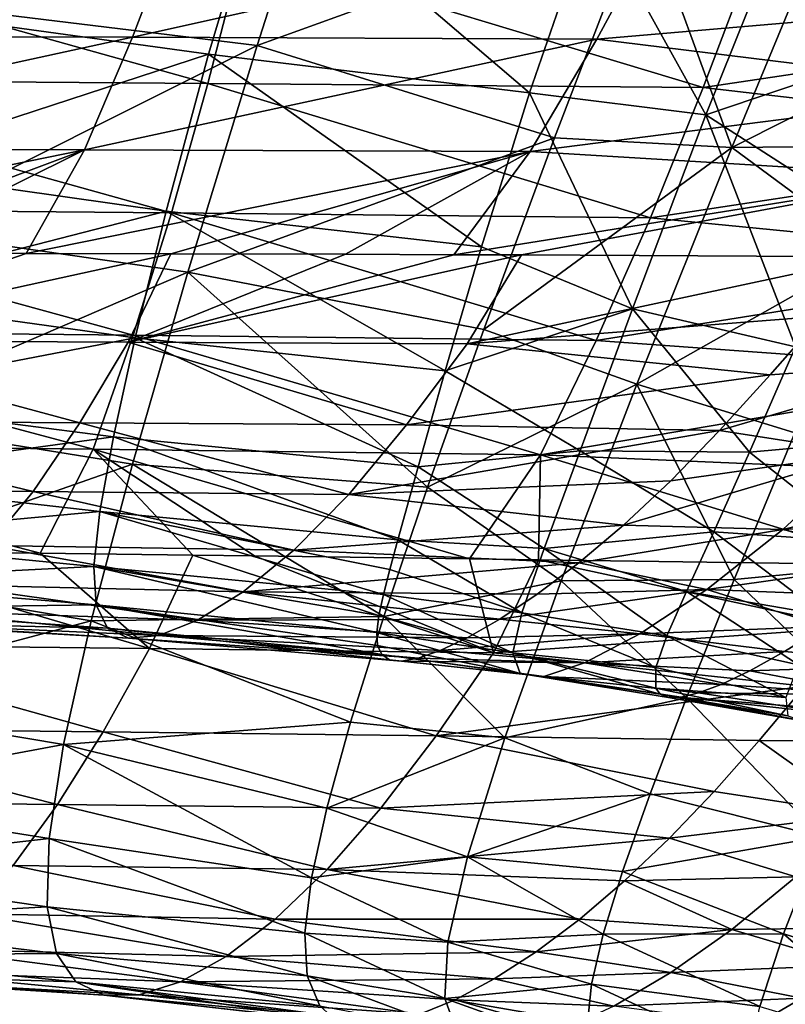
# Model space of a CAD drawing. Header units: metres. Extents: x -105 to 105, y -117 to 62.
# Tile 151 of 256: x -41.41 to -35.2, y -17.37 to -9.38. Entities that reach past the tile are written whole.
import ezdxf

# ---------------------------------------------------------------- set-up
doc = ezdxf.new("R2010")
doc.units = ezdxf.units.M
doc.layers.add('solid_509432_AD150_SW0001', color=7, linetype='CONTINUOUS')

msp = doc.modelspace()

# ---------------------------------------------------------------- linework, layer by layer
at = {"layer": 'solid_509432_AD150_SW0001'}
for points in [[(-39.482361, -9.586516, 14.583626), (-38.812752, -7.492474, 15.543818), (-42.040581, -9.275064, 14.618059)], [(-36.347904, -8.452003, 15.274841), (-38.812752, -7.492474, 15.543818), (-39.482361, -9.586516, 14.583626)], [(-42.418621, -9.308516, 10.928452), (-39.420975, -8.132145, 11.905692), (-39.876682, -9.656735, 10.842752)], [(-37.270935, -9.970977, 10.946233), (-39.876682, -9.656735, 10.842752), (-39.420975, -8.132145, 11.905692)], [(-36.760387, -8.489724, 11.893557), (-37.270935, -9.970977, 10.946233), (-39.420975, -8.132145, 11.905692)], [(-35.841137, -10.148978, 11.064911), (-36.760387, -8.489724, 11.893557), (-35.038307, -8.145774, 12.226793)], [(-34.030338, -9.536588, 11.718779), (-35.841137, -10.148978, 11.064911), (-35.038307, -8.145774, 12.226793)], [(-35.630409, -10.415154, 14.536986), (-34.713074, -8.20131, 15.47189), (-36.347904, -8.452003, 15.274841)], [(-33.703434, -9.444718, 15.155246), (-34.713074, -8.20131, 15.47189), (-35.630409, -10.415154, 14.536986)], [(-37.067665, -10.334872, 14.410605), (-36.347904, -8.452003, 15.274841), (-39.482361, -9.586516, 14.583626)], [(-35.630409, -10.415154, 14.536986), (-36.347904, -8.452003, 15.274841), (-37.067665, -10.334872, 14.410605)], [(-40.122093, -8.541441, -10.626328), (-44.207996, -8.529281, -10.643932), (-44.436878, -9.513595, -9.834727)], [(-40.494041, -9.519418, -9.821655), (-40.122093, -8.541441, -10.626328), (-44.436878, -9.513595, -9.834727)], [(-36.200279, -8.562508, -10.602253), (-40.122093, -8.541441, -10.626328), (-40.494041, -9.519418, -9.821655)], [(-35.841137, -10.148978, 11.064911), (-37.270935, -9.970977, 10.946233), (-36.760387, -8.489724, 11.893557)], [(-36.725971, -9.535729, -9.803094), (-36.200279, -8.562508, -10.602253), (-40.494041, -9.519418, -9.821655)], [(-32.809746, -9.196153, -10.099157), (-36.200279, -8.562508, -10.602253), (-36.725971, -9.535729, -9.803094)], [(-39.883011, -9.895075, -13.292694), (-44.062233, -9.863654, -13.292457), (-43.89537, -8.77205, -13.988195)], [(-39.598984, -8.797725, -13.987634), (-39.883011, -9.895075, -13.292694), (-43.89537, -8.77205, -13.988195)], [(-35.861855, -9.927271, -13.293218), (-39.883011, -9.895075, -13.292694), (-39.598984, -8.797725, -13.987634)], [(-35.443687, -8.820636, -13.987336), (-35.861855, -9.927271, -13.293218), (-39.598984, -8.797725, -13.987634)], [(-31.616196, -9.295052, -13.716521), (-35.861855, -9.927271, -13.293218), (-35.443687, -8.820636, -13.987336)], [(-33.361004, -9.948115, -9.425392), (-32.809746, -9.196153, -10.099157), (-36.725971, -9.535729, -9.803094)], [(-39.482361, -9.586516, 14.583626), (-42.040581, -9.275064, 14.618059), (-42.465229, -11.078733, 13.467602)], [(-42.70129, -10.578609, 9.752792), (-42.418621, -9.308516, 10.928452), (-39.876682, -9.656735, 10.842752)], [(-31.616196, -9.295052, -13.716521), (-32.160118, -10.357281, -13.012868), (-35.861855, -9.927271, -13.293218)], [(-40.494041, -9.519418, -9.821655), (-44.436878, -9.513595, -9.834727), (-44.683197, -10.430656, -8.928822)], [(-34.120415, -10.397776, 14.748985), (-33.703434, -9.444718, 15.155246), (-35.630409, -10.415154, 14.536986)], [(-40.884296, -10.433743, -8.919647), (-40.494041, -9.519418, -9.821655), (-44.683197, -10.430656, -8.928822)], [(-40.044949, -11.42778, 13.456641), (-39.482361, -9.586516, 14.583626), (-42.465229, -11.078733, 13.467602)], [(-36.725971, -9.535729, -9.803094), (-40.494041, -9.519418, -9.821655), (-40.884296, -10.433743, -8.919647)], [(-37.266945, -10.445975, -8.90749), (-36.725971, -9.535729, -9.803094), (-40.884296, -10.433743, -8.919647)], [(-37.067665, -10.334872, 14.410605), (-39.482361, -9.586516, 14.583626), (-40.044949, -11.42778, 13.456641)], [(-33.361004, -9.948115, -9.425392), (-36.725971, -9.535729, -9.803094), (-37.266945, -10.445975, -8.90749)], [(-34.030338, -9.536588, 11.718779), (-34.634132, -10.925756, 10.828826), (-35.841137, -10.148978, 11.064911)], [(-42.70129, -10.578609, 9.752792), (-39.876682, -9.656735, 10.842752), (-40.220631, -10.93262, 9.693029)], [(-37.662811, -11.220448, 9.927027), (-40.220631, -10.93262, 9.693029), (-39.876682, -9.656735, 10.842752)], [(-37.270935, -9.970977, 10.946233), (-37.662811, -11.220448, 9.927027), (-39.876682, -9.656735, 10.842752)], [(-40.178513, -10.945267, -12.503773), (-44.239613, -10.909577, -12.502876), (-44.062233, -9.863654, -13.292457)], [(-39.883011, -9.895075, -13.292694), (-40.178513, -10.945267, -12.503773), (-44.062233, -9.863654, -13.292457)], [(-36.289845, -10.985033, -12.504969), (-40.178513, -10.945267, -12.503773), (-39.883011, -9.895075, -13.292694)], [(-35.861855, -9.927271, -13.293218), (-36.289845, -10.985033, -12.504969), (-39.883011, -9.895075, -13.292694)], [(-36.43692, -11.724527, 9.801767), (-37.662811, -11.220448, 9.927027), (-37.270935, -9.970977, 10.946233)], [(-36.43692, -11.724527, 9.801767), (-37.270935, -9.970977, 10.946233), (-35.841137, -10.148978, 11.064911)], [(-33.91518, -10.650101, -8.697686), (-33.361004, -9.948115, -9.425392), (-37.266945, -10.445975, -8.90749)], [(-32.160118, -10.357281, -13.012868), (-36.289845, -10.985033, -12.504969), (-35.861855, -9.927271, -13.293218)], [(-35.112614, -12.033549, 9.920726), (-36.43692, -11.724527, 9.801767), (-35.841137, -10.148978, 11.064911)], [(-34.634132, -10.925756, 10.828826), (-35.112614, -12.033549, 9.920726), (-35.841137, -10.148978, 11.064911)], [(-37.643856, -11.892834, 13.493168), (-37.067665, -10.334872, 14.410605), (-40.044949, -11.42778, 13.456641)], [(-35.630409, -10.415154, 14.536986), (-37.067665, -10.334872, 14.410605), (-37.643856, -11.892834, 13.493168)], [(-32.160118, -10.357281, -13.012868), (-32.693146, -11.33754, -12.247749), (-36.289845, -10.985033, -12.504969)], [(-40.884296, -10.433743, -8.919647), (-44.683197, -10.430656, -8.928822), (-44.993847, -11.270594, -7.931984)], [(-40.884296, -10.433743, -8.919647), (-44.993847, -11.270594, -7.931984), (-43.120949, -11.272478, -7.928223)], [(-40.884296, -10.433743, -8.919647), (-43.120949, -11.272478, -7.928223), (-42.573418, -11.273236, -7.927083)], [(-40.884296, -10.433743, -8.919647), (-42.573418, -11.273236, -7.927083), (-41.357182, -11.275324, -7.924548)], [(-37.266945, -10.445975, -8.90749), (-40.884296, -10.433743, -8.919647), (-41.357182, -11.275324, -7.924548)], [(-37.266945, -10.445975, -8.90749), (-41.357182, -11.275324, -7.924548), (-40.183331, -11.277942, -7.922177)], [(-37.266945, -10.445975, -8.90749), (-40.183331, -11.277942, -7.922177), (-38.765194, -11.282029, -7.919556)], [(-37.266945, -10.445975, -8.90749), (-38.765194, -11.282029, -7.919556), (-37.886337, -11.285139, -7.918142)], [(-33.91518, -10.650101, -8.697686), (-37.266945, -10.445975, -8.90749), (-37.886337, -11.285139, -7.918142)], [(-36.400547, -12.336628, 13.446423), (-35.630409, -10.415154, 14.536986), (-37.643856, -11.892834, 13.493168)], [(-34.491833, -11.25677, 14.333287), (-35.630409, -10.415154, 14.536986), (-36.400547, -12.336628, 13.446423)], [(-34.491833, -11.25677, 14.333287), (-34.120415, -10.397776, 14.748985), (-35.630409, -10.415154, 14.536986)], [(-42.90694, -11.623392, 8.526102), (-42.70129, -10.578609, 9.752792), (-40.220631, -10.93262, 9.693029)], [(-33.91518, -10.650101, -8.697686), (-37.886337, -11.285139, -7.918142), (-37.337589, -11.287327, -7.917365)], [(-33.91518, -10.650101, -8.697686), (-37.337589, -11.287327, -7.917365), (-34.47554, -11.302171, -7.915103)], [(-40.488331, -11.938685, -11.622815), (-44.430313, -11.900586, -11.621634), (-44.239613, -10.909577, -12.502876)], [(-40.178513, -10.945267, -12.503773), (-40.488331, -11.938685, -11.622815), (-44.239613, -10.909577, -12.502876)], [(-42.90694, -11.623392, 8.526102), (-40.220631, -10.93262, 9.693029), (-40.472172, -11.961745, 8.506871)], [(-36.729866, -11.983363, -11.624305), (-40.488331, -11.938685, -11.622815), (-40.178513, -10.945267, -12.503773)], [(-37.956032, -12.228888, 8.879092), (-40.472172, -11.961745, 8.506871), (-40.220631, -10.93262, 9.693029)], [(-37.662811, -11.220448, 9.927027), (-37.956032, -12.228888, 8.879092), (-40.220631, -10.93262, 9.693029)], [(-36.289845, -10.985033, -12.504969), (-36.729866, -11.983363, -11.624305), (-40.178513, -10.945267, -12.503773)], [(-32.693146, -11.33754, -12.247749), (-36.729866, -11.983363, -11.624305), (-36.289845, -10.985033, -12.504969)], [(-40.044949, -11.42778, 13.456641), (-42.465229, -11.078733, 13.467602), (-42.805252, -12.616721, 12.190348)], [(-41.357182, -11.275324, -7.924548), (-42.573418, -11.273236, -7.927083), (-43.399063, -11.981485, -6.917328)], [(-41.357182, -11.275324, -7.924548), (-43.399063, -11.981485, -6.917328), (-40.183331, -11.277942, -7.922177)], [(-36.43692, -11.724527, 9.801767), (-37.956032, -12.228888, 8.879092), (-37.662811, -11.220448, 9.927027)], [(-35.119057, -12.733055, 13.480288), (-34.491833, -11.25677, 14.333287), (-36.400547, -12.336628, 13.446423)], [(-43.399063, -11.981485, -6.917328), (-40.530178, -11.994739, -6.907389), (-40.183331, -11.277942, -7.922177)], [(-38.765194, -11.282029, -7.919556), (-40.183331, -11.277942, -7.922177), (-40.530178, -11.994739, -6.907389)], [(-37.886337, -11.285139, -7.918142), (-38.765194, -11.282029, -7.919556), (-40.530178, -11.994739, -6.907389)], [(-37.886337, -11.285139, -7.918142), (-40.530178, -11.994739, -6.907389), (-37.337589, -11.287327, -7.917365)], [(-40.530178, -11.994739, -6.907389), (-37.778511, -12.008977, -6.900612), (-37.337589, -11.287327, -7.917365)], [(-34.47554, -11.302171, -7.915103), (-37.337589, -11.287327, -7.917365), (-37.778511, -12.008977, -6.900612)], [(-34.897926, -11.783547, -7.256648), (-34.47554, -11.302171, -7.915103), (-37.778511, -12.008977, -6.900612)], [(-32.693146, -11.33754, -12.247749), (-33.219017, -12.236437, -11.425265), (-36.729866, -11.983363, -11.624305)], [(-40.494606, -12.98692, 12.204063), (-40.044949, -11.42778, 13.456641), (-42.805252, -12.616721, 12.190348)], [(-38.100075, -13.174259, 12.544471), (-40.044949, -11.42778, 13.456641), (-40.494606, -12.98692, 12.204063)], [(-38.100075, -13.174259, 12.544471), (-37.643856, -11.892834, 13.493168), (-40.044949, -11.42778, 13.456641)], [(-43.044369, -12.456637, 7.285856), (-42.90694, -11.623392, 8.526102), (-40.472172, -11.961745, 8.506871)], [(-36.860733, -12.879023, 8.521053), (-37.956032, -12.228888, 8.879092), (-36.43692, -11.724527, 9.801767)], [(-35.486366, -12.889476, 9.023278), (-36.860733, -12.879023, 8.521053), (-36.43692, -11.724527, 9.801767)], [(-35.112614, -12.033549, 9.920726), (-35.486366, -12.889476, 9.023278), (-36.43692, -11.724527, 9.801767)], [(-35.317924, -12.260774, -6.523081), (-34.897926, -11.783547, -7.256648), (-37.778511, -12.008977, -6.900612)], [(-33.822075, -12.151536, -6.713744), (-34.897926, -11.783547, -7.256648), (-35.317924, -12.260774, -6.523081)], [(-40.814629, -12.863879, -10.655081), (-44.636467, -12.825177, -10.654489), (-44.430313, -11.900586, -11.621634)], [(-40.488331, -11.938685, -11.622815), (-40.814629, -12.863879, -10.655081), (-44.430313, -11.900586, -11.621634)], [(-36.400547, -12.336628, 13.446423), (-37.643856, -11.892834, 13.493168), (-38.100075, -13.174259, 12.544471)], [(-43.399063, -11.981485, -6.917328), (-43.692169, -12.630851, -5.801261), (-40.922554, -12.650008, -5.793713)], [(-43.399063, -11.981485, -6.917328), (-40.922554, -12.650008, -5.793713), (-40.530178, -11.994739, -6.907389)], [(-43.044369, -12.456637, 7.285856), (-40.472172, -11.961745, 8.506871), (-40.648506, -12.76393, 7.315678)], [(-40.530178, -11.994739, -6.907389), (-40.922554, -12.650008, -5.793713), (-38.27021, -12.66748, -5.790444)], [(-37.183601, -12.910466, -10.655983), (-40.814629, -12.863879, -10.655081), (-40.488331, -11.938685, -11.622815)], [(-38.174538, -13.009612, 7.82839), (-40.648506, -12.76393, 7.315678), (-40.472172, -11.961745, 8.506871)], [(-40.530178, -11.994739, -6.907389), (-38.27021, -12.66748, -5.790444), (-37.778511, -12.008977, -6.900612)], [(-36.729866, -11.983363, -11.624305), (-37.183601, -12.910466, -10.655983), (-40.488331, -11.938685, -11.622815)], [(-37.956032, -12.228888, 8.879092), (-38.174538, -13.009612, 7.82839), (-40.472172, -11.961745, 8.506871)], [(-33.219017, -12.236437, -11.425265), (-37.183601, -12.910466, -10.655983), (-36.729866, -11.983363, -11.624305)], [(-35.317924, -12.260774, -6.523081), (-37.778511, -12.008977, -6.900612), (-38.27021, -12.66748, -5.790444)], [(-34.133766, -12.766537, 9.629779), (-35.486366, -12.889476, 9.023278), (-35.112614, -12.033549, 9.920726)], [(-33.822075, -12.151536, -6.713744), (-35.317924, -12.260774, -6.523081), (-35.728367, -12.713167, -5.733351)], [(-33.822075, -12.151536, -6.713744), (-35.728367, -12.713167, -5.733351), (-34.544514, -12.896288, -5.401628)], [(-36.860733, -12.879023, 8.521053), (-38.174538, -13.009612, 7.82839), (-37.956032, -12.228888, 8.879092)], [(-35.728367, -12.713167, -5.733351), (-35.317924, -12.260774, -6.523081), (-38.27021, -12.66748, -5.790444)], [(-33.219017, -12.236437, -11.425265), (-33.742794, -13.05687, -10.546171), (-37.183601, -12.910466, -10.655983)], [(-37.014797, -13.935266, 12.231756), (-36.400547, -12.336628, 13.446423), (-38.100075, -13.174259, 12.544471)], [(-35.611523, -13.922952, 12.619487), (-36.400547, -12.336628, 13.446423), (-37.014797, -13.935266, 12.231756)], [(-35.611523, -13.922952, 12.619487), (-35.119057, -12.733055, 13.480288), (-36.400547, -12.336628, 13.446423)], [(-43.119392, -13.103312, 6.051684), (-43.044369, -12.456637, 7.285856), (-40.648506, -12.76393, 7.315678)], [(-43.692169, -12.630851, -5.801261), (-43.976875, -13.181639, -4.62433), (-41.299656, -13.208369, -4.620489)], [(-43.692169, -12.630851, -5.801261), (-41.299656, -13.208369, -4.620489), (-40.922554, -12.650008, -5.793713)], [(-40.494606, -12.98692, 12.204063), (-42.805252, -12.616721, 12.190348), (-43.059692, -13.884858, 10.832207)], [(-40.922554, -12.650008, -5.793713), (-41.299656, -13.208369, -4.620489), (-38.738129, -13.232255, -4.620035)], [(-40.922554, -12.650008, -5.793713), (-38.738129, -13.232255, -4.620035), (-38.27021, -12.66748, -5.790444)], [(-35.728367, -12.713167, -5.733351), (-38.27021, -12.66748, -5.790444), (-38.738129, -13.232255, -4.620035)], [(-36.125332, -13.123035, -4.907752), (-35.728367, -12.713167, -5.733351), (-38.738129, -13.232255, -4.620035)], [(-34.544514, -12.896288, -5.401628), (-35.728367, -12.713167, -5.733351), (-36.125332, -13.123035, -4.907752)], [(-43.119392, -13.103312, 6.051684), (-40.648506, -12.76393, 7.315678), (-40.760319, -13.371799, 6.129999)], [(-38.339855, -13.602131, 6.760869), (-40.760319, -13.371799, 6.129999), (-40.648506, -12.76393, 7.315678)], [(-38.174538, -13.009612, 7.82839), (-38.339855, -13.602131, 6.760869), (-40.648506, -12.76393, 7.315678)], [(-33.940983, -13.763056, 13.174563), (-35.119057, -12.733055, 13.480288), (-35.611523, -13.922952, 12.619487)], [(-34.564571, -13.620096, 8.593434), (-35.486366, -12.889476, 9.023278), (-34.133766, -12.766537, 9.629779)], [(-44.636467, -12.825177, -10.654489), (-41.243721, -13.709851, -9.6065), (-43.049503, -13.689974, -9.607162)], [(-40.814629, -12.863879, -10.655081), (-41.243721, -13.709851, -9.6065), (-44.636467, -12.825177, -10.654489)], [(-40.814629, -12.863879, -10.655081), (-40.004868, -13.725019, -9.606081), (-41.243721, -13.709851, -9.6065)], [(-40.814629, -12.863879, -10.655081), (-39.503563, -13.731466, -9.605919), (-40.004868, -13.725019, -9.606081)], [(-40.814629, -12.863879, -10.655081), (-37.758564, -13.755069, -9.605388), (-39.503563, -13.731466, -9.605919)], [(-37.183601, -12.910466, -10.655983), (-37.758564, -13.755069, -9.605388), (-40.814629, -12.863879, -10.655081)], [(-37.151928, -13.67244, 7.26158), (-38.174538, -13.009612, 7.82839), (-36.860733, -12.879023, 8.521053)], [(-37.183601, -12.910466, -10.655983), (-37.197983, -13.762953, -9.605227), (-37.758564, -13.755069, -9.605388)], [(-37.183601, -12.910466, -10.655983), (-34.271523, -13.805265, -9.604473), (-37.197983, -13.762953, -9.605227)], [(-33.742794, -13.05687, -10.546171), (-34.271523, -13.805265, -9.604473), (-37.183601, -12.910466, -10.655983)], [(-35.776192, -13.535315, 8.145269), (-37.151928, -13.67244, 7.26158), (-36.860733, -12.879023, 8.521053)], [(-35.486366, -12.889476, 9.023278), (-35.776192, -13.535315, 8.145269), (-36.860733, -12.879023, 8.521053)], [(-34.544514, -12.896288, -5.401628), (-36.125332, -13.123035, -4.907752), (-36.507607, -13.481268, -4.059401)], [(-34.544514, -12.896288, -5.401628), (-36.507607, -13.481268, -4.059401), (-35.216759, -13.516033, -4.011377)], [(-34.564571, -13.620096, 8.593434), (-35.776192, -13.535315, 8.145269), (-35.486366, -12.889476, 9.023278)], [(-33.310741, -13.063715, -5.126349), (-34.544514, -12.896288, -5.401628), (-35.216759, -13.516033, -4.011377)], [(-40.830204, -14.260179, 10.866664), (-40.494606, -12.98692, 12.204063), (-43.059692, -13.884858, 10.832207)], [(-38.455376, -14.224165, 11.576308), (-40.494606, -12.98692, 12.204063), (-40.830204, -14.260179, 10.866664)], [(-38.455376, -14.224165, 11.576308), (-38.100075, -13.174259, 12.544471), (-40.494606, -12.98692, 12.204063)], [(-37.151928, -13.67244, 7.26158), (-38.339855, -13.602131, 6.760869), (-38.174538, -13.009612, 7.82839)], [(-43.133945, -13.589078, 4.832614), (-43.119392, -13.103312, 6.051684), (-40.760319, -13.371799, 6.129999)], [(-33.725945, -13.432994, -4.309028), (-33.310741, -13.063715, -5.126349), (-35.216759, -13.516033, -4.011377)], [(-43.976875, -13.181639, -4.62433), (-41.662563, -13.647828, -3.42496), (-41.299656, -13.208369, -4.620489)], [(-36.507607, -13.481268, -4.059401), (-36.125332, -13.123035, -4.907752), (-38.738129, -13.232255, -4.620035)], [(-37.014797, -13.935266, 12.231756), (-38.100075, -13.174259, 12.544471), (-38.455376, -14.224165, 11.576308)], [(-41.299656, -13.208369, -4.620489), (-41.662563, -13.647828, -3.42496), (-39.183388, -13.684209, -3.420716)], [(-41.299656, -13.208369, -4.620489), (-39.183388, -13.684209, -3.420716), (-38.738129, -13.232255, -4.620035)], [(-36.507607, -13.481268, -4.059401), (-38.738129, -13.232255, -4.620035), (-39.183388, -13.684209, -3.420716)], [(-43.133945, -13.589078, 4.832614), (-40.760319, -13.371799, 6.129999), (-40.809074, -13.818081, 4.948493)], [(-38.458164, -14.045484, 5.630258), (-40.809074, -13.818081, 4.948493), (-40.760319, -13.371799, 6.129999)], [(-38.405376, -13.84118, 6.205237), (-38.458164, -14.045484, 5.630258), (-40.760319, -13.371799, 6.129999)], [(-38.339855, -13.602131, 6.760869), (-38.405376, -13.84118, 6.205237), (-40.760319, -13.371799, 6.129999)], [(-34.129345, -13.764603, -3.452813), (-33.725945, -13.432994, -4.309028), (-35.216759, -13.516033, -4.011377)], [(-36.871758, -13.788288, -3.193087), (-36.507607, -13.481268, -4.059401), (-39.183388, -13.684209, -3.420716)], [(-35.216759, -13.516033, -4.011377), (-36.507607, -13.481268, -4.059401), (-36.871758, -13.788288, -3.193087)], [(-43.087658, -13.935234, 3.632656), (-43.133945, -13.589078, 4.832614), (-40.809074, -13.818081, 4.948493)], [(-35.776192, -13.535315, 8.145269), (-35.998547, -14.020765, 7.26665), (-37.151928, -13.67244, 7.26158)], [(-35.216759, -13.516033, -4.011377), (-36.871758, -13.788288, -3.193087), (-35.83337, -14.003494, -2.566389)], [(-34.879669, -14.214046, 7.578161), (-35.998547, -14.020765, 7.26665), (-35.776192, -13.535315, 8.145269)], [(-34.129345, -13.764603, -3.452813), (-35.216759, -13.516033, -4.011377), (-35.83337, -14.003494, -2.566389)], [(-34.879669, -14.214046, 7.578161), (-35.776192, -13.535315, 8.145269), (-34.564571, -13.620096, 8.593434)], [(-41.662563, -13.647828, -3.42496), (-42.004326, -13.967631, -2.234954), (-39.596596, -14.022666, -2.215845)], [(-41.662563, -13.647828, -3.42496), (-39.596596, -14.022666, -2.215845), (-39.183388, -13.684209, -3.420716)], [(-37.335018, -14.194741, 6.005161), (-38.405376, -13.84118, 6.205237), (-38.339855, -13.602131, 6.760869)], [(-37.335018, -14.194741, 6.005161), (-38.339855, -13.602131, 6.760869), (-37.151928, -13.67244, 7.26158)], [(-36.157246, -14.380665, 6.36199), (-37.335018, -14.194741, 6.005161), (-37.151928, -13.67244, 7.26158)], [(-35.998547, -14.020765, 7.26665), (-36.157246, -14.380665, 6.36199), (-37.151928, -13.67244, 7.26158)], [(-40.356583, -14.483991, -8.490407), (-43.269402, -14.451262, -8.493031), (-43.049503, -13.689974, -9.607162)], [(-41.243721, -13.709851, -9.6065), (-40.356583, -14.483991, -8.490407), (-43.049503, -13.689974, -9.607162)], [(-41.243721, -13.709851, -9.6065), (-40.004868, -13.725019, -9.606081), (-40.356583, -14.483991, -8.490407)], [(-37.564068, -14.520168, -8.487966), (-40.356583, -14.483991, -8.490407), (-40.004868, -13.725019, -9.606081)], [(-39.503563, -13.731466, -9.605919), (-37.564068, -14.520168, -8.487966), (-40.004868, -13.725019, -9.606081)], [(-36.871758, -13.788288, -3.193087), (-39.183388, -13.684209, -3.420716), (-39.596596, -14.022666, -2.215845)], [(-39.503563, -13.731466, -9.605919), (-37.758564, -13.755069, -9.605388), (-37.564068, -14.520168, -8.487966)], [(-43.087658, -13.935234, 3.632656), (-40.809074, -13.818081, 4.948493), (-40.789814, -14.128121, 3.767163)], [(-38.511654, -14.352714, 4.421881), (-40.789814, -14.128121, 3.767163), (-40.809074, -13.818081, 4.948493)], [(-38.494907, -14.215556, 5.036069), (-38.511654, -14.352714, 4.421881), (-40.809074, -13.818081, 4.948493)], [(-38.458164, -14.045484, 5.630258), (-38.494907, -14.215556, 5.036069), (-40.809074, -13.818081, 4.948493)], [(-37.209873, -14.042718, -2.320578), (-36.871758, -13.788288, -3.193087), (-39.596596, -14.022666, -2.215845)], [(-37.758564, -13.755069, -9.605388), (-37.197983, -13.762953, -9.605227), (-37.564068, -14.520168, -8.487966)], [(-34.658264, -14.313322, -8.869846), (-37.564068, -14.520168, -8.487966), (-37.197983, -13.762953, -9.605227)], [(-35.83337, -14.003494, -2.566389), (-36.871758, -13.788288, -3.193087), (-37.209873, -14.042718, -2.320578)], [(-34.271523, -13.805265, -9.604473), (-34.658264, -14.313322, -8.869846), (-37.197983, -13.762953, -9.605227)], [(-34.515057, -14.056108, -2.564596), (-34.129345, -13.764603, -3.452813), (-35.83337, -14.003494, -2.566389)], [(-34.481953, -15.003387, 12.165802), (-33.940983, -13.763056, 13.174563), (-35.611523, -13.922952, 12.619487)], [(-40.830204, -14.260179, 10.866664), (-43.059692, -13.884858, 10.832207), (-43.229694, -14.898691, 9.430993)], [(-37.335018, -14.194741, 6.005161), (-38.458164, -14.045484, 5.630258), (-38.405376, -13.84118, 6.205237)], [(-42.980114, -14.157951, 2.450904), (-43.087658, -13.935234, 3.632656), (-40.789814, -14.128121, 3.767163)], [(-42.004326, -13.967631, -2.234954), (-42.316017, -14.174955, -1.056119), (-39.965752, -14.253096, -1.010613)], [(-42.004326, -13.967631, -2.234954), (-39.965752, -14.253096, -1.010613), (-39.596596, -14.022666, -2.215845)], [(-37.471764, -15.208235, 10.925972), (-37.014797, -13.935266, 12.231756), (-38.455376, -14.224165, 11.576308)], [(-35.996567, -14.885257, 11.755541), (-37.014797, -13.935266, 12.231756), (-37.471764, -15.208235, 10.925972)], [(-35.996567, -14.885257, 11.755541), (-35.611523, -13.922952, 12.619487), (-37.014797, -13.935266, 12.231756)], [(-34.481953, -15.003387, 12.165802), (-35.611523, -13.922952, 12.619487), (-35.996567, -14.885257, 11.755541)], [(-37.513607, -14.244563, -1.455076), (-39.596596, -14.022666, -2.215845), (-39.965752, -14.253096, -1.010613)], [(-37.513607, -14.244563, -1.455076), (-37.209873, -14.042718, -2.320578), (-39.596596, -14.022666, -2.215845)], [(-37.406921, -14.519888, 4.706), (-38.494907, -14.215556, 5.036069), (-38.458164, -14.045484, 5.630258)], [(-37.406921, -14.519888, 4.706), (-38.458164, -14.045484, 5.630258), (-37.335018, -14.194741, 6.005161)], [(-35.83337, -14.003494, -2.566389), (-37.209873, -14.042718, -2.320578), (-37.513607, -14.244563, -1.455076)], [(-35.83337, -14.003494, -2.566389), (-37.513607, -14.244563, -1.455076), (-36.376575, -14.364512, -1.083526)], [(-34.875313, -14.304741, -1.657384), (-35.83337, -14.003494, -2.566389), (-36.376575, -14.364512, -1.083526)], [(-35.089046, -14.617732, 6.561474), (-36.157246, -14.380665, 6.36199), (-35.998547, -14.020765, 7.26665)], [(-35.089046, -14.617732, 6.561474), (-35.998547, -14.020765, 7.26665), (-34.879669, -14.214046, 7.578161)], [(-34.875313, -14.304741, -1.657384), (-34.515057, -14.056108, -2.564596), (-35.83337, -14.003494, -2.566389)], [(-42.980114, -14.157951, 2.450904), (-40.789814, -14.128121, 3.767163), (-40.696522, -14.318938, 2.582185)], [(-38.471199, -14.532769, 3.123264), (-40.696522, -14.318938, 2.582185), (-40.789814, -14.128121, 3.767163)], [(-38.504829, -14.458516, 3.784425), (-38.471199, -14.532769, 3.123264), (-40.789814, -14.128121, 3.767163)], [(-38.511654, -14.352714, 4.421881), (-38.504829, -14.458516, 3.784425), (-40.789814, -14.128121, 3.767163)], [(-42.812443, -14.268729, 1.281296), (-42.980114, -14.157951, 2.450904), (-40.696522, -14.318938, 2.582185)], [(-42.316017, -14.174955, -1.056119), (-42.588451, -14.274478, 0.114345), (-40.279217, -14.378672, 0.192626)], [(-42.316017, -14.174955, -1.056119), (-40.279217, -14.378672, 0.192626), (-39.965752, -14.253096, -1.010613)], [(-38.724461, -15.082423, 10.591289), (-38.455376, -14.224165, 11.576308), (-40.830204, -14.260179, 10.866664)], [(-37.471764, -15.208235, 10.925972), (-38.455376, -14.224165, 11.576308), (-38.724461, -15.082423, 10.591289)], [(-37.406921, -14.519888, 4.706), (-38.511654, -14.352714, 4.421881), (-38.494907, -14.215556, 5.036069)], [(-36.245113, -14.637938, 5.406921), (-37.406921, -14.519888, 4.706), (-37.335018, -14.194741, 6.005161)], [(-36.157246, -14.380665, 6.36199), (-36.245113, -14.637938, 5.406921), (-37.335018, -14.194741, 6.005161)], [(-41.053917, -15.263961, 9.478959), (-40.830204, -14.260179, 10.866664), (-43.229694, -14.898691, 9.430993)], [(-42.812443, -14.268729, 1.281296), (-40.696522, -14.318938, 2.582185), (-40.525791, -14.400694, 1.390921)], [(-42.588451, -14.274478, 0.114345), (-42.812443, -14.268729, 1.281296), (-40.525791, -14.400694, 1.390921)], [(-42.588451, -14.274478, 0.114345), (-40.525791, -14.400694, 1.390921), (-40.279217, -14.378672, 0.192626)], [(-38.724461, -15.082423, 10.591289), (-40.830204, -14.260179, 10.866664), (-41.053917, -15.263961, 9.478959)], [(-37.777088, -14.395857, -0.609536), (-39.965752, -14.253096, -1.010613), (-40.279217, -14.378672, 0.192626)], [(-37.777088, -14.395857, -0.609536), (-37.513607, -14.244563, -1.455076), (-39.965752, -14.253096, -1.010613)], [(-36.376575, -14.364512, -1.083526), (-37.513607, -14.244563, -1.455076), (-37.777088, -14.395857, -0.609536)], [(-34.658264, -14.313322, -8.869846), (-35.035755, -14.788396, -8.097704), (-37.564068, -14.520168, -8.487966)], [(-35.20092, -14.508011, -0.75122), (-34.875313, -14.304741, -1.657384), (-36.376575, -14.364512, -1.083526)], [(-34.03545, -14.616988, -0.72847), (-34.875313, -14.304741, -1.657384), (-35.20092, -14.508011, -0.75122)], [(-38.310146, -14.585527, 1.727273), (-40.525791, -14.400694, 1.390921), (-40.696522, -14.318938, 2.582185)], [(-38.40749, -14.575303, 2.438695), (-38.310146, -14.585527, 1.727273), (-40.696522, -14.318938, 2.582185)], [(-38.471199, -14.532769, 3.123264), (-38.40749, -14.575303, 2.438695), (-40.696522, -14.318938, 2.582185)], [(-38.174637, -14.561624, 0.984269), (-40.279217, -14.378672, 0.192626), (-40.525791, -14.400694, 1.390921)], [(-37.997494, -14.500003, 0.205432), (-37.777088, -14.395857, -0.609536), (-40.279217, -14.378672, 0.192626)], [(-38.174637, -14.561624, 0.984269), (-37.997494, -14.500003, 0.205432), (-40.279217, -14.378672, 0.192626)], [(-37.348785, -14.68651, 3.332444), (-38.504829, -14.458516, 3.784425), (-38.511654, -14.352714, 4.421881)], [(-37.348785, -14.68651, 3.332444), (-38.511654, -14.352714, 4.421881), (-37.406921, -14.519888, 4.706)], [(-36.376575, -14.364512, -1.083526), (-37.777088, -14.395857, -0.609536), (-37.997494, -14.500003, 0.205432)], [(-36.376575, -14.364512, -1.083526), (-37.997494, -14.500003, 0.205432), (-36.82526, -14.600886, 0.413743)], [(-35.20092, -14.508011, -0.75122), (-36.376575, -14.364512, -1.083526), (-36.82526, -14.600886, 0.413743)], [(-35.190392, -14.882592, 5.501793), (-36.245113, -14.637938, 5.406921), (-36.157246, -14.380665, 6.36199)], [(-35.190392, -14.882592, 5.501793), (-36.157246, -14.380665, 6.36199), (-35.089046, -14.617732, 6.561474)], [(-40.733433, -15.159631, -7.304196), (-43.554764, -15.129498, -7.306745), (-43.269402, -14.451262, -8.493031)], [(-40.356583, -14.483991, -8.490407), (-40.733433, -15.159631, -7.304196), (-43.269402, -14.451262, -8.493031)], [(-38.310146, -14.585527, 1.727273), (-38.174637, -14.561624, 0.984269), (-40.525791, -14.400694, 1.390921)], [(-37.348785, -14.68651, 3.332444), (-38.471199, -14.532769, 3.123264), (-38.504829, -14.458516, 3.784425)], [(-38.029118, -15.192077, -7.301814), (-40.733433, -15.159631, -7.304196), (-40.356583, -14.483991, -8.490407)], [(-37.564068, -14.520168, -8.487966), (-38.029118, -15.192077, -7.301814), (-40.356583, -14.483991, -8.490407)], [(-37.154915, -14.709989, 1.894902), (-38.40749, -14.575303, 2.438695), (-38.471199, -14.532769, 3.123264)], [(-37.154915, -14.709989, 1.894902), (-38.471199, -14.532769, 3.123264), (-37.348785, -14.68651, 3.332444)], [(-36.82526, -14.600886, 0.413743), (-37.997494, -14.500003, 0.205432), (-38.174637, -14.561624, 0.984269)], [(-35.035755, -14.788396, -8.097704), (-38.029118, -15.192077, -7.301814), (-37.564068, -14.520168, -8.487966)], [(-36.210587, -14.855616, 3.775395), (-37.348785, -14.68651, 3.332444), (-37.406921, -14.519888, 4.706)], [(-36.247734, -14.805336, 4.355665), (-36.210587, -14.855616, 3.775395), (-37.406921, -14.519888, 4.706)], [(-36.245113, -14.637938, 5.406921), (-36.247734, -14.805336, 4.355665), (-37.406921, -14.519888, 4.706)], [(-35.482235, -14.664021, 0.12798), (-35.20092, -14.508011, -0.75122), (-36.82526, -14.600886, 0.413743)], [(-34.03545, -14.616988, -0.72847), (-35.20092, -14.508011, -0.75122), (-35.482235, -14.664021, 0.12798)], [(-37.154915, -14.709989, 1.894902), (-38.310146, -14.585527, 1.727273), (-38.40749, -14.575303, 2.438695)], [(-36.82526, -14.600886, 0.413743), (-38.174637, -14.561624, 0.984269), (-38.310146, -14.585527, 1.727273)], [(-36.82526, -14.600886, 0.413743), (-38.310146, -14.585527, 1.727273), (-37.154915, -14.709989, 1.894902)], [(-35.715374, -14.774867, 0.963331), (-36.82526, -14.600886, 0.413743), (-37.154915, -14.709989, 1.894902)], [(-35.715374, -14.774867, 0.963331), (-35.482235, -14.664021, 0.12798), (-36.82526, -14.600886, 0.413743)], [(-34.03545, -14.616988, -0.72847), (-35.482235, -14.664021, 0.12798), (-34.460987, -14.859134, 0.589392)], [(-36.041576, -14.878824, 2.473161), (-37.154915, -14.709989, 1.894902), (-37.348785, -14.68651, 3.332444)], [(-36.143303, -14.881192, 3.149114), (-36.041576, -14.878824, 2.473161), (-37.348785, -14.68651, 3.332444)], [(-36.210587, -14.855616, 3.775395), (-36.143303, -14.881192, 3.149114), (-37.348785, -14.68651, 3.332444)], [(-35.900684, -14.844804, 1.745476), (-35.715374, -14.774867, 0.963331), (-37.154915, -14.709989, 1.894902)], [(-36.041576, -14.878824, 2.473161), (-35.900684, -14.844804, 1.745476), (-37.154915, -14.709989, 1.894902)], [(-35.190392, -14.882592, 5.501793), (-36.247734, -14.805336, 4.355665), (-36.245113, -14.637938, 5.406921)], [(-34.460987, -14.859134, 0.589392), (-35.482235, -14.664021, 0.12798), (-35.715374, -14.774867, 0.963331)], [(-35.035755, -14.788396, -8.097704), (-35.406502, -15.232046, -7.283241), (-38.029118, -15.192077, -7.301814)], [(-34.460987, -14.859134, 0.589392), (-35.715374, -14.774867, 0.963331), (-35.900684, -14.844804, 1.745476)], [(-33.996536, -15.244758, -7.297686), (-35.406502, -15.232046, -7.283241), (-35.035755, -14.788396, -8.097704)], [(-35.175282, -15.031375, 4.369432), (-36.210587, -14.855616, 3.775395), (-36.247734, -14.805336, 4.355665)], [(-35.175282, -15.031375, 4.369432), (-36.247734, -14.805336, 4.355665), (-35.190392, -14.882592, 5.501793)], [(-35.043217, -15.073247, 3.161816), (-36.143303, -14.881192, 3.149114), (-36.210587, -14.855616, 3.775395)], [(-35.043217, -15.073247, 3.161816), (-36.210587, -14.855616, 3.775395), (-35.175282, -15.031375, 4.369432)], [(-34.802017, -15.013846, 1.895472), (-35.900684, -14.844804, 1.745476), (-36.041576, -14.878824, 2.473161)], [(-34.460987, -14.859134, 0.589392), (-35.900684, -14.844804, 1.745476), (-34.802017, -15.013846, 1.895472)], [(-41.053917, -15.263961, 9.478959), (-43.229694, -14.898691, 9.430993), (-43.318066, -15.68493, 8.013042)], [(-36.293358, -15.66444, 10.888295), (-35.996567, -14.885257, 11.755541), (-37.471764, -15.208235, 10.925972)], [(-34.904099, -16.012716, 11.091064), (-35.996567, -14.885257, 11.755541), (-36.293358, -15.66444, 10.888295)], [(-35.043217, -15.073247, 3.161816), (-36.041576, -14.878824, 2.473161), (-36.143303, -14.881192, 3.149114)], [(-34.802017, -15.013846, 1.895472), (-36.041576, -14.878824, 2.473161), (-35.043217, -15.073247, 3.161816)], [(-34.904099, -16.012716, 11.091064), (-34.481953, -15.003387, 12.165802), (-35.996567, -14.885257, 11.755541)], [(-38.91753, -15.78134, 9.585311), (-38.724461, -15.082423, 10.591289), (-41.053917, -15.263961, 9.478959)], [(-37.471764, -15.208235, 10.925972), (-38.724461, -15.082423, 10.591289), (-38.91753, -15.78134, 9.585311)], [(-41.102291, -15.749806, -6.045401), (-43.837147, -15.721522, -6.045792), (-43.554764, -15.129498, -7.306745)], [(-40.733433, -15.159631, -7.304196), (-41.102291, -15.749806, -6.045401), (-43.554764, -15.129498, -7.306745)], [(-38.479267, -15.779882, -6.045155), (-41.102291, -15.749806, -6.045401), (-40.733433, -15.159631, -7.304196)], [(-38.029118, -15.192077, -7.301814), (-38.479267, -15.779882, -6.045155), (-40.733433, -15.159631, -7.304196)], [(-35.772808, -15.644525, -6.422389), (-38.479267, -15.779882, -6.045155), (-38.029118, -15.192077, -7.301814)], [(-35.406502, -15.232046, -7.283241), (-35.772808, -15.644525, -6.422389), (-38.029118, -15.192077, -7.301814)], [(-41.170551, -16.026512, 8.065948), (-41.053917, -15.263961, 9.478959), (-43.318066, -15.68493, 8.013042)], [(-39.040607, -16.346201, 8.547249), (-41.053917, -15.263961, 9.478959), (-41.170551, -16.026512, 8.065948)], [(-39.040607, -16.346201, 8.547249), (-38.91753, -15.78134, 9.585311), (-41.053917, -15.263961, 9.478959)], [(-37.775352, -16.174765, 9.558619), (-37.471764, -15.208235, 10.925972), (-38.91753, -15.78134, 9.585311)], [(-36.293358, -15.66444, 10.888295), (-37.471764, -15.208235, 10.925972), (-37.775352, -16.174765, 9.558619)], [(-34.564583, -15.830989, -6.043841), (-35.772808, -15.644525, -6.422389), (-35.406502, -15.232046, -7.283241)], [(-33.996536, -15.244758, -7.297686), (-34.564583, -15.830989, -6.043841), (-35.406502, -15.232046, -7.283241)], [(-35.772808, -15.644525, -6.422389), (-36.136631, -16.024837, -5.511534), (-38.479267, -15.779882, -6.045155)], [(-36.515808, -16.295813, 10.011385), (-36.293358, -15.66444, 10.888295), (-37.775352, -16.174765, 9.558619)], [(-34.904099, -16.012716, 11.091064), (-36.293358, -15.66444, 10.888295), (-36.515808, -16.295813, 10.011385)], [(-34.564583, -15.830989, -6.043841), (-36.136631, -16.024837, -5.511534), (-35.772808, -15.644525, -6.422389)], [(-41.102291, -15.749806, -6.045401), (-41.462311, -16.246174, -4.721031), (-43.837147, -15.721522, -6.045792)], [(-41.170551, -16.026512, 8.065948), (-43.318066, -15.68493, 8.013042), (-43.32901, -16.274347, 6.59273)], [(-38.915279, -16.278124, -4.724242), (-41.462311, -16.246174, -4.721031), (-41.102291, -15.749806, -6.045401)], [(-38.479267, -15.779882, -6.045155), (-38.915279, -16.278124, -4.724242), (-41.102291, -15.749806, -6.045401)], [(-37.775352, -16.174765, 9.558619), (-38.91753, -15.78134, 9.585311), (-39.040607, -16.346201, 8.547249)], [(-36.136631, -16.024837, -5.511534), (-38.915279, -16.278124, -4.724242), (-38.479267, -15.779882, -6.045155)], [(-34.564583, -15.830989, -6.043841), (-35.109035, -16.337669, -4.727731), (-36.136631, -16.024837, -5.511534)], [(-41.186981, -16.580952, 6.642493), (-41.170551, -16.026512, 8.065948), (-43.32901, -16.274347, 6.59273)], [(-39.095192, -16.795618, 7.457689), (-41.170551, -16.026512, 8.065948), (-41.186981, -16.580952, 6.642493)], [(-39.095192, -16.795618, 7.457689), (-39.040607, -16.346201, 8.547249), (-41.170551, -16.026512, 8.065948)], [(-36.136631, -16.024837, -5.511534), (-36.500149, -16.371794, -4.545292), (-38.915279, -16.278124, -4.724242)], [(-35.209606, -16.802456, 9.965694), (-34.904099, -16.012716, 11.091064), (-36.515808, -16.295813, 10.011385)], [(-35.109035, -16.337669, -4.727731), (-36.500149, -16.371794, -4.545292), (-36.136631, -16.024837, -5.511534)], [(-33.852734, -17.211895, 10.145433), (-34.904099, -16.012716, 11.091064), (-35.209606, -16.802456, 9.965694)], [(-37.933609, -16.867912, 8.152739), (-37.775352, -16.174765, 9.558619), (-39.040607, -16.346201, 8.547249)], [(-36.672733, -16.805281, 9.114349), (-37.775352, -16.174765, 9.558619), (-37.933609, -16.867912, 8.152739)], [(-36.672733, -16.805281, 9.114349), (-36.515808, -16.295813, 10.011385), (-37.775352, -16.174765, 9.558619)], [(-41.186981, -16.580952, 6.642493), (-43.32901, -16.274347, 6.59273), (-43.267929, -16.696659, 5.175086)], [(-39.335033, -16.680935, -3.351793), (-41.810226, -16.640064, -3.345448), (-41.462311, -16.246174, -4.721031)], [(-38.915279, -16.278124, -4.724242), (-39.335033, -16.680935, -3.351793), (-41.462311, -16.246174, -4.721031)], [(-36.862026, -16.681341, -3.525984), (-39.335033, -16.680935, -3.351793), (-38.915279, -16.278124, -4.724242)], [(-36.500149, -16.371794, -4.545292), (-36.862026, -16.681341, -3.525984), (-38.915279, -16.278124, -4.724242)], [(-35.209606, -16.802456, 9.965694), (-36.515808, -16.295813, 10.011385), (-36.672733, -16.805281, 9.114349)], [(-37.933609, -16.867912, 8.152739), (-39.040607, -16.346201, 8.547249), (-39.095192, -16.795618, 7.457689)], [(-35.630199, -16.765043, -3.359569), (-36.862026, -16.681341, -3.525984), (-36.500149, -16.371794, -4.545292)], [(-35.109035, -16.337669, -4.727731), (-35.630199, -16.765043, -3.359569), (-36.500149, -16.371794, -4.545292)], [(-34.236256, -16.746832, -3.656416), (-35.630199, -16.765043, -3.359569), (-35.109035, -16.337669, -4.727731)], [(-41.11174, -16.960108, 5.215484), (-41.186981, -16.580952, 6.642493), (-43.267929, -16.696659, 5.175086)], [(-39.077076, -17.141113, 6.287079), (-41.186981, -16.580952, 6.642493), (-41.11174, -16.960108, 5.215484)], [(-39.077076, -17.141113, 6.287079), (-39.095192, -16.795618, 7.457689), (-41.186981, -16.580952, 6.642493)], [(-41.11174, -16.960108, 5.215484), (-43.267929, -16.696659, 5.175086), (-43.1413, -16.97661, 3.75901)], [(-39.733929, -16.985558, -1.943551), (-42.140884, -16.926735, -1.936279), (-41.810226, -16.640064, -3.345448)], [(-39.335033, -16.680935, -3.351793), (-39.733929, -16.985558, -1.943551), (-41.810226, -16.640064, -3.345448)], [(-37.217083, -16.948055, -2.465874), (-39.733929, -16.985558, -1.943551), (-39.335033, -16.680935, -3.351793)], [(-36.862026, -16.681341, -3.525984), (-37.217083, -16.948055, -2.465874), (-39.335033, -16.680935, -3.351793)], [(-35.630199, -16.765043, -3.359569), (-37.217083, -16.948055, -2.465874), (-36.862026, -16.681341, -3.525984)], [(-35.630199, -16.765043, -3.359569), (-36.125023, -17.11491, -1.95224), (-37.217083, -16.948055, -2.465874)], [(-34.657242, -17.05533, -2.556237), (-36.125023, -17.11491, -1.95224), (-35.630199, -16.765043, -3.359569)], [(-34.236256, -16.746832, -3.656416), (-34.657242, -17.05533, -2.556237), (-35.630199, -16.765043, -3.359569)], [(-37.95776, -17.327478, 6.723992), (-39.095192, -16.795618, 7.457689), (-39.077076, -17.141113, 6.287079)], [(-37.95776, -17.327478, 6.723992), (-37.933609, -16.867912, 8.152739), (-39.095192, -16.795618, 7.457689)], [(-36.768414, -17.211163, 8.181933), (-37.933609, -16.867912, 8.152739), (-37.95776, -17.327478, 6.723992)], [(-36.768414, -17.211163, 8.181933), (-36.672733, -16.805281, 9.114349), (-37.933609, -16.867912, 8.152739)], [(-35.402863, -17.391251, 8.802984), (-36.672733, -16.805281, 9.114349), (-36.768414, -17.211163, 8.181933)], [(-35.402863, -17.391251, 8.802984), (-35.209606, -16.802456, 9.965694), (-36.672733, -16.805281, 9.114349)], [(-34.065861, -17.788963, 8.982185), (-35.209606, -16.802456, 9.965694), (-35.402863, -17.391251, 8.802984)], [(-33.852734, -17.211895, 10.145433), (-35.209606, -16.802456, 9.965694), (-34.065861, -17.788963, 8.982185)], [(-40.105091, -17.191229, -0.515291), (-42.447575, -17.104595, -0.510859), (-42.140884, -16.926735, -1.936279)], [(-39.733929, -16.985558, -1.943551), (-40.105091, -17.191229, -0.515291), (-42.140884, -16.926735, -1.936279)], [(-37.217083, -16.948055, -2.465874), (-37.557888, -17.167366, -1.383664), (-39.733929, -16.985558, -1.943551)], [(-36.125023, -17.11491, -1.95224), (-37.557888, -17.167366, -1.383664), (-37.217083, -16.948055, -2.465874)], [(-40.954674, -17.192476, 3.786543), (-41.11174, -16.960108, 5.215484), (-43.1413, -16.97661, 3.75901)], [(-40.954674, -17.192476, 3.786543), (-43.1413, -16.97661, 3.75901), (-42.956631, -17.132084, 2.340717)], [(-38.974117, -17.38583, 4.991264), (-41.11174, -16.960108, 5.215484), (-40.954674, -17.192476, 3.786543)], [(-38.974117, -17.38583, 4.991264), (-39.077076, -17.141113, 6.287079), (-41.11174, -16.960108, 5.215484)], [(-37.557888, -17.167366, -1.383664), (-40.105091, -17.191229, -0.515291), (-39.733929, -16.985558, -1.943551)], [(-40.439594, -17.297085, 0.920069), (-42.722401, -17.173357, 0.917173), (-42.447575, -17.104595, -0.510859)], [(-40.105091, -17.191229, -0.515291), (-40.439594, -17.297085, 0.920069), (-42.447575, -17.104595, -0.510859)], [(-34.657242, -17.05533, -2.556237), (-35.061924, -17.322817, -1.423197), (-36.125023, -17.11491, -1.95224)], [(-40.726711, -17.300028, 2.354869), (-42.956631, -17.132084, 2.340717), (-42.722401, -17.173357, 0.917173)], [(-40.726711, -17.300028, 2.354869), (-40.954674, -17.192476, 3.786543), (-42.956631, -17.132084, 2.340717)], [(-40.439594, -17.297085, 0.920069), (-40.726711, -17.300028, 2.354869), (-42.722401, -17.173357, 0.917173)], [(-38.762772, -17.521038, 3.506432), (-40.954674, -17.192476, 3.786543), (-40.726711, -17.300028, 2.354869)], [(-38.884003, -17.468281, 4.277294), (-38.974117, -17.38583, 4.991264), (-40.954674, -17.192476, 3.786543)], [(-38.762772, -17.521038, 3.506432), (-38.884003, -17.468281, 4.277294), (-40.954674, -17.192476, 3.786543)], [(-38.162079, -17.453722, 0.755251), (-40.439594, -17.297085, 0.920069), (-40.105091, -17.191229, -0.515291)], [(-37.557888, -17.167366, -1.383664), (-37.875771, -17.336292, -0.302015), (-40.105091, -17.191229, -0.515291)], [(-37.875771, -17.336292, -0.302015), (-38.162079, -17.453722, 0.755251), (-40.105091, -17.191229, -0.515291)], [(-37.861393, -17.594507, 5.282159), (-39.077076, -17.141113, 6.287079), (-38.974117, -17.38583, 4.991264)], [(-37.861393, -17.594507, 5.282159), (-37.95776, -17.327478, 6.723992), (-39.077076, -17.141113, 6.287079)], [(-36.587021, -17.388714, -0.519139), (-37.875771, -17.336292, -0.302015), (-37.557888, -17.167366, -1.383664)], [(-36.125023, -17.11491, -1.95224), (-36.587021, -17.388714, -0.519139), (-37.557888, -17.167366, -1.383664)], [(-35.061924, -17.322817, -1.423197), (-36.587021, -17.388714, -0.519139), (-36.125023, -17.11491, -1.95224)], [(-36.802391, -17.525579, 7.191137), (-36.768414, -17.211163, 8.181933), (-37.95776, -17.327478, 6.723992)], [(-35.490021, -17.802023, 7.613513), (-36.768414, -17.211163, 8.181933), (-36.802391, -17.525579, 7.191137)], [(-35.490021, -17.802023, 7.613513), (-35.402863, -17.391251, 8.802984), (-36.768414, -17.211163, 8.181933)], [(-38.406937, -17.520079, 1.754306), (-40.726711, -17.300028, 2.354869), (-40.439594, -17.297085, 0.920069)], [(-38.605583, -17.540131, 2.669073), (-38.762772, -17.521038, 3.506432), (-40.726711, -17.300028, 2.354869)], [(-38.406937, -17.520079, 1.754306), (-38.605583, -17.540131, 2.669073), (-40.726711, -17.300028, 2.354869)], [(-38.162079, -17.453722, 0.755251), (-38.406937, -17.520079, 1.754306), (-40.439594, -17.297085, 0.920069)], [(-37.006191, -17.584785, 0.927916), (-38.162079, -17.453722, 0.755251), (-37.875771, -17.336292, -0.302015)], [(-36.767967, -17.753429, 6.110261), (-37.95776, -17.327478, 6.723992), (-37.861393, -17.594507, 5.282159)], [(-36.767967, -17.753429, 6.110261), (-36.802391, -17.525579, 7.191137), (-37.95776, -17.327478, 6.723992)], [(-36.587021, -17.388714, -0.519139), (-37.006191, -17.584785, 0.927916), (-37.875771, -17.336292, -0.302015)], [(-35.061924, -17.322817, -1.423197), (-35.432301, -17.540958, -0.304366), (-36.587021, -17.388714, -0.519139)], [(-33.861992, -17.592793, -0.944736), (-35.432301, -17.540958, -0.304366), (-35.061924, -17.322817, -1.423197)]]:
    msp.add_3dface(points, dxfattribs=at)

doc.saveas('drawing.dxf')
